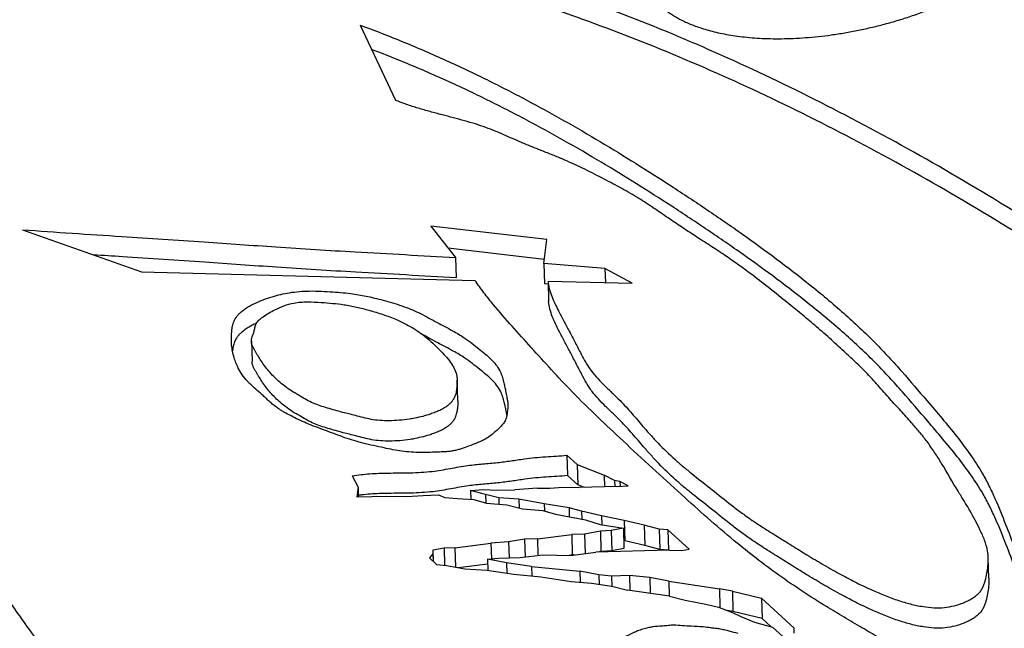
# Model space of a CAD drawing. Extents: x 0 to 840, y 0 to 594.
# Tile 71 of 84: x 725.11 to 732.96, y 537.48 to 542.33. Entities that reach past the tile are written whole.
import ezdxf

# ---------------------------------------------------------------- set-up
doc = ezdxf.new("R2010")
doc.units = 0
doc.header["$LTSCALE"] = 25.4
doc.header["$MEASUREMENT"] = 0
doc.layers.get('0').update_dxf_attribs({"linetype": 'CONTINUOUS'})

msp = doc.modelspace()

# ---------------------------------------------------------------- linework, layer by layer
at = {"color": 7, "linetype": 'Continuous'}
for p, q in [((727.8263, 542.2887), (728.1081, 541.69)), ((728.391, 540.686), (728.5864, 540.4351)), ((729.3152, 540.5779), (728.391, 540.686)), ((725.1367, 540.6566), (726.0841, 540.3199)), ((729.2907, 540.3874), (729.3152, 540.5779)), ((729.2948, 540.4187), (728.5295, 540.5081)), ((728.5864, 540.4351), (728.5911, 540.2729)), ((729.7785, 540.3459), (729.2907, 540.3874)), ((729.2907, 540.3874), (729.2955, 540.2252)), ((726.0841, 540.3199), (728.742, 540.2527)), ((729.9945, 540.2303), (729.7785, 540.3459)), ((729.7785, 540.3459), (729.7817, 540.2355)), ((729.325, 540.2227), (729.2955, 540.2252)), ((729.3242, 540.2467), (729.9945, 540.2303)), ((729.3242, 540.2467), (729.329, 540.0845)), ((726.9604, 539.7672), (726.9651, 539.605)), ((728.6052, 539.2947), (728.6005, 539.4569)), ((729.5565, 538.7839), (729.4747, 538.8591)), ((729.4747, 538.8591), (729.4795, 538.6969)), ((729.5565, 538.7839), (729.7718, 538.6989)), ((729.5565, 538.7839), (729.5613, 538.6217)), ((727.7645, 538.6934), (727.8098, 538.6029)), ((729.5613, 538.6217), (729.4795, 538.6969)), ((729.8544, 538.6579), (729.7718, 538.6989)), ((729.7718, 538.6989), (729.7745, 538.6053)), ((729.8975, 538.6478), (729.8544, 538.6579)), ((729.8544, 538.6579), (729.8559, 538.6075)), ((729.9637, 538.615), (729.8975, 538.6478)), ((729.8975, 538.6478), (729.8986, 538.6098)), ((727.8098, 538.6029), (727.8004, 538.5259)), ((727.8098, 538.6029), (727.8121, 538.5262)), ((728.7076, 538.5764), (728.8102, 538.5846)), ((728.8255, 538.5438), (728.7076, 538.5764)), ((728.7076, 538.5764), (728.7097, 538.5059)), ((728.8102, 538.5846), (728.9161, 538.5784)), ((728.9161, 538.5784), (729.0597, 538.5823)), ((729.2405, 538.5968), (729.0597, 538.5823)), ((729.2405, 538.5968), (729.3399, 538.5945)), ((729.3399, 538.5945), (729.4425, 538.6027)), ((729.4425, 538.6027), (729.5739, 538.5997)), ((729.614, 538.6009), (729.5613, 538.6217)), ((729.8766, 538.6081), (729.5739, 538.5997)), ((729.8766, 538.6081), (729.9637, 538.615)), ((727.8004, 538.5259), (728.0402, 538.5325)), ((728.0402, 538.5325), (728.1983, 538.5289)), ((728.1983, 538.5289), (728.3289, 538.5383)), ((728.3289, 538.5383), (728.4519, 538.5416)), ((728.4519, 538.5416), (728.5027, 538.5216)), ((728.5027, 538.5216), (728.6029, 538.5122)), ((728.6029, 538.5122), (728.7335, 538.5045)), ((728.7335, 538.5045), (728.8331, 538.4769)), ((728.932, 538.5187), (728.8255, 538.5438)), ((728.8255, 538.5438), (728.8274, 538.4785)), ((728.8331, 538.4769), (728.9955, 538.4618)), ((729.0927, 538.5092), (728.932, 538.5187)), ((728.932, 538.5187), (728.9335, 538.4676)), ((729.2934, 538.4697), (729.0927, 538.5092)), ((729.0927, 538.5092), (729.0948, 538.4384)), ((728.9955, 538.4618), (729.1216, 538.4321)), ((729.1216, 538.4321), (729.284, 538.4169)), ((729.284, 538.4169), (729.3836, 538.3893)), ((729.4916, 538.44), (729.2934, 538.4697)), ((729.2934, 538.4697), (729.295, 538.4139)), ((729.5912, 538.4124), (729.4916, 538.44)), ((729.4916, 538.44), (729.4937, 538.3677)), ((729.7512, 538.3747), (729.5912, 538.4124)), ((729.5912, 538.4124), (729.5931, 538.3482)), ((729.3836, 538.3893), (729.6227, 538.3423)), ((729.6227, 538.3423), (729.7396, 538.3047)), ((729.9321, 538.3391), (729.7512, 538.3747)), ((729.7512, 538.3747), (729.7533, 538.3027)), ((730.092, 538.3014), (729.9321, 538.3391)), ((729.9321, 538.3391), (729.9368, 538.1769)), ((729.7415, 538.2518), (729.6157, 538.228)), ((729.7396, 538.3047), (729.9248, 538.277)), ((729.8285, 538.2587), (729.7415, 538.2518)), ((729.7415, 538.2518), (729.7462, 538.0896)), ((729.9248, 538.277), (729.8285, 538.2587)), ((729.8285, 538.2587), (729.8333, 538.0965)), ((729.9248, 538.277), (729.9296, 538.1148)), ((730.2099, 538.2687), (730.092, 538.3014)), ((730.092, 538.3014), (730.0968, 538.1392)), ((730.2805, 538.2645), (730.2099, 538.2687)), ((730.2099, 538.2687), (730.2147, 538.1065)), ((730.4504, 538.1082), (730.2805, 538.2645)), ((730.2805, 538.2645), (730.2853, 538.1023)), ((729.0101, 538.1679), (728.8696, 538.1566)), ((729.1375, 538.1881), (729.0101, 538.1679)), ((729.0101, 538.1679), (729.0139, 538.0391)), ((729.2402, 538.1909), (729.1375, 538.1881)), ((729.1375, 538.1881), (729.1417, 538.0463)), ((729.2402, 538.1909), (729.5131, 538.2251)), ((729.2402, 538.1909), (729.2441, 538.0592)), ((729.6157, 538.228), (729.5131, 538.2251)), ((729.5131, 538.2251), (729.5178, 538.0629)), ((729.6157, 538.228), (729.6203, 538.0743)), ((729.9368, 538.1769), (729.9277, 538.1787)), ((730.0968, 538.1392), (729.9368, 538.1769)), ((728.4952, 538.1181), (728.4061, 538.1012)), ((728.4061, 538.1012), (728.4068, 538.0715)), ((728.4061, 538.1012), (728.4087, 538.0116)), ((728.5815, 538.1205), (728.4952, 538.1181)), ((728.4952, 538.1181), (728.4992, 537.9814)), ((728.5815, 538.1205), (728.8696, 538.1566)), ((728.5815, 538.1205), (728.5861, 537.9661)), ((728.8696, 538.1566), (728.8733, 538.0323)), ((729.5038, 538.0597), (729.7054, 538.085)), ((730.2918, 538.1011), (729.7054, 538.085)), ((729.7462, 538.0896), (729.7247, 538.0855)), ((729.8333, 538.0965), (729.7462, 538.0896)), ((729.9296, 538.1148), (729.8333, 538.0965)), ((730.2147, 538.1065), (730.0968, 538.1392)), ((730.2853, 538.1023), (730.2147, 538.1065)), ((730.2868, 538.1009), (730.2853, 538.1023)), ((730.2918, 538.1011), (730.3912, 538.0988)), ((730.3912, 538.0988), (730.4504, 538.1082)), ((728.4068, 538.0715), (728.379, 538.0389)), ((728.379, 538.0389), (728.4351, 537.9874)), ((728.4068, 538.0715), (728.4085, 538.0118)), ((728.8419, 538.0298), (728.929, 538.0367)), ((728.9938, 537.9999), (728.8419, 538.0298)), ((728.8419, 538.0298), (728.8445, 537.9398)), ((728.929, 538.0367), (729.1033, 538.0415)), ((729.1033, 538.0415), (729.2868, 538.0646)), ((729.2868, 538.0646), (729.5038, 538.0597)), ((729.5178, 538.0629), (729.4934, 538.0599)), ((729.5335, 538.0634), (729.5178, 538.0629)), ((732.8379, 537.8777), (732.8331, 538.0399)), ((728.4351, 537.9874), (728.516, 537.9798)), ((728.516, 537.9798), (728.6611, 537.9513)), ((728.8431, 537.9905), (728.6103, 537.9613)), ((728.6611, 537.9513), (728.8376, 537.9409)), ((728.8376, 537.9409), (729.0513, 537.9088)), ((729.192, 537.9702), (728.9938, 537.9999)), ((728.9938, 537.9999), (728.9963, 537.9171)), ((729.192, 537.9702), (729.5774, 537.9343)), ((729.192, 537.9702), (729.1942, 537.8955)), ((729.7293, 537.9044), (729.5774, 537.9343)), ((729.5774, 537.9343), (729.58, 537.8458)), ((729.0513, 537.9088), (729.2675, 537.8887)), ((729.2675, 537.8887), (729.5085, 537.8525)), ((729.5085, 537.8525), (729.6709, 537.8374)), ((729.8295, 537.8951), (729.7293, 537.9044)), ((729.7293, 537.9044), (729.7316, 537.8283)), ((729.9732, 537.899), (729.8295, 537.8951)), ((729.8295, 537.8951), (729.8319, 537.8131)), ((730.1356, 537.8839), (729.9732, 537.899)), ((729.9732, 537.899), (729.9767, 537.7807)), ((730.2875, 537.854), (730.1356, 537.8839)), ((730.1356, 537.8839), (730.1394, 537.7563)), ((730.2875, 537.854), (730.6901, 537.7936)), ((730.2875, 537.854), (730.2911, 537.7333)), ((729.6709, 537.8374), (729.8325, 537.8131)), ((729.8325, 537.8131), (729.9585, 537.7834)), ((730.2923, 537.7333), (729.9585, 537.7834)), ((730.7936, 537.7733), (730.6901, 537.7936)), ((730.6901, 537.7936), (730.6946, 537.6433)), ((730.7936, 537.7733), (731.0261, 537.7184)), ((730.7936, 537.7733), (730.7983, 537.6111)), ((730.2923, 537.7333), (730.4183, 537.7036)), ((730.4183, 537.7036), (730.5835, 537.6711)), ((731.2851, 537.4802), (731.0261, 537.7184)), ((731.0261, 537.7184), (731.0309, 537.5562)), ((730.5835, 537.6711), (730.6844, 537.6473)), ((730.6844, 537.6473), (730.7941, 537.604)), ((730.7983, 537.6111), (730.7541, 537.6198)), ((731.0309, 537.5562), (730.7983, 537.6111)), ((730.7941, 537.604), (730.8603, 537.5712)), ((730.8603, 537.5712), (730.97, 537.5279)), ((731.1012, 537.4916), (731.0309, 537.5562)), ((730.97, 537.5279), (731.1138, 537.4881)), ((731.1138, 537.4881), (731.1956, 537.4129)), ((731.2861, 537.4384), (731.2851, 537.4802))]:
    msp.add_line(p, q, dxfattribs=at)
for points, start_tangent, end_tangent in [([(733.5886, 540.4501), (733.3214, 540.6246), (732.5361, 541.1055), (731.744, 541.5439), (730.9528, 541.9354), (730.1701, 542.2763), (729.4034, 542.5633), (728.6601, 542.7936), (728.2995, 542.8868), (727.9474, 542.965), (727.6047, 543.0281), (727.2721, 543.0759), (726.9505, 543.1083), (726.6407, 543.1252), (726.3434, 543.1265), (726.0593, 543.1124), (725.7892, 543.0827), (725.5336, 543.0376), (725.0685, 542.9016)], (-0.833241, 0.55291), (-0.933639, -0.358215)), ([(739.9048, 532.4787), (739.9005, 532.5276), (739.867, 532.781), (739.8141, 533.0435), (739.742, 533.3142), (739.6509, 533.5927), (739.5409, 533.8783), (739.4124, 534.1702), (739.2656, 534.4677), (739.101, 534.7702), (738.9188, 535.0769), (738.5038, 535.6999), (738.0246, 536.3309), (737.4859, 536.9636), (736.8927, 537.592), (736.2509, 538.21), (735.5665, 538.8118), (734.8463, 539.3915), (734.0971, 539.9434), (733.3262, 540.4624), (732.5409, 540.9433), (731.7488, 541.3817), (730.9576, 541.7732), (730.1749, 542.1141), (729.4082, 542.4011), (728.6649, 542.6314), (728.3043, 542.7246), (727.9522, 542.8028), (727.6094, 542.8659), (727.2769, 542.9137), (726.9553, 542.9461), (726.6455, 542.963), (726.3482, 542.9643), (726.0641, 542.9502), (725.794, 542.9205), (725.5384, 542.8754), (725.0733, 542.7395)], (-0.080819, 0.996729), (-0.933639, -0.358215)), ([(727.8263, 542.2887), (728.1755, 542.1522), (728.5119, 542.0066), (728.8365, 541.8529), (729.1505, 541.692), (729.7427, 541.3572), (730.3062, 541.0051), (730.5936, 540.8148), (730.874, 540.6211), (731.4074, 540.2206), (731.6816, 539.9906), (731.811, 539.8726), (731.9342, 539.7524), (732.0417, 539.6395), (732.1447, 539.5251), (732.3441, 539.2936), (732.4649, 539.1515), (732.5818, 539.0084), (732.6901, 538.8633), (732.7851, 538.7151), (732.8391, 538.6146), (732.887, 538.5126), (732.9717, 538.3064), (733.0424, 538.1179), (733.073, 538.0233), (733.0985, 537.9282), (733.1207, 537.8136), (733.1342, 537.6983), (733.1396, 537.5993)], (0.937841, -0.347066), (0.029426, -0.999567)), ([(733.1319, 537.6042), (733.1254, 537.6514), (733.1033, 537.766), (733.0778, 537.8611), (733.0471, 537.9558), (732.9765, 538.1442), (732.8918, 538.3504), (732.8439, 538.4524), (732.7898, 538.5529), (732.6948, 538.7011), (732.5865, 538.8462), (732.4696, 538.9893), (732.3489, 539.1314), (732.1495, 539.3629), (732.0465, 539.4773), (731.9389, 539.5902), (731.8158, 539.7104), (731.6863, 539.8284), (731.4121, 540.0584), (730.8788, 540.4589), (730.5984, 540.6526), (730.311, 540.8429), (729.7475, 541.195), (729.1553, 541.5298), (728.8413, 541.6907), (728.5167, 541.8444), (728.1803, 541.99), (727.918, 542.0939)], (-0.122218, 0.992503), (-0.934619, 0.355651)), ([(732.8331, 538.0399), (732.8278, 538.0947), (732.8039, 538.1801), (732.7676, 538.264), (732.7295, 538.3407), (732.6876, 538.4165), (732.6409, 538.4936), (732.5931, 538.5705), (732.4618, 538.7926), (732.4062, 538.8802), (732.3455, 538.9665), (732.2859, 539.0427), (732.222, 539.1177), (732.1358, 539.2127), (732.0491, 539.3076), (731.9547, 539.4147), (731.9069, 539.468), (731.8572, 539.5207), (731.7723, 539.6038), (731.6838, 539.6855), (731.5681, 539.7911), (731.4498, 539.8955), (731.3416, 539.986), (731.2312, 540.0756), (731.0952, 540.1848), (730.9563, 540.2927), (730.731, 540.4539), (730.6145, 540.5305), (730.4969, 540.6065), (730.3882, 540.6781), (730.2811, 540.7505), (730.1663, 540.8293), (730.0482, 540.9062), (729.9125, 540.985), (729.771, 541.0604), (729.6179, 541.1379), (729.4591, 541.2112), (729.3733, 541.2469), (729.2862, 541.2817), (729.1989, 541.3164), (729.1127, 541.352), (729.0425, 541.3825), (728.9726, 541.4133), (728.9019, 541.4433), (728.8293, 541.4713), (728.7453, 541.4995), (728.6586, 541.5251), (728.4807, 541.5722), (728.3838, 541.598), (728.2885, 541.6253), (728.1961, 541.6556), (728.1081, 541.69)], (-0.029679, 0.999559), (-0.918366, 0.395732)), ([(723.7578, 540.8794), (723.7712, 540.6686), (723.8047, 540.4152), (723.8576, 540.1528), (723.9297, 539.882), (724.0208, 539.6035), (724.1308, 539.3179), (724.2593, 539.0261), (724.406, 538.7285), (724.5707, 538.426), (724.7529, 538.1193), (724.9521, 537.8091), (725.1678, 537.4963), (725.3257, 537.2798)], (0.029384, -0.999568), (0.597494, -0.801873)), ([(725.1367, 540.6566), (725.9265, 540.603), (726.5828, 540.5602), (727.1553, 540.5192), (727.7867, 540.4799), (728.5864, 540.4351)], (0.997073, -0.076454), (0.998335, -0.05768)), ([(728.5911, 540.2729), (727.7915, 540.3177), (727.16, 540.357), (726.5876, 540.398), (725.9313, 540.4408), (725.7032, 540.4553)], (-0.998335, 0.05768), (-0.997917, 0.064512)), ([(733.1383, 537.4363), (733.1362, 537.4069), (733.1273, 537.3491), (733.1193, 537.3205), (733.1083, 537.2922), (733.0937, 537.2642), (733.0749, 537.2367), (733.0456, 537.2039), (733.0094, 537.1736), (732.9664, 537.1475), (732.9167, 537.1271), (732.8839, 537.1184), (732.8492, 537.1121), (732.7761, 537.1066), (732.701, 537.109), (732.6279, 537.1181), (732.5566, 537.1333), (732.4901, 537.1531), (732.4273, 537.1761), (732.3668, 537.2013), (732.2299, 537.264), (732.0984, 537.3305), (731.9607, 537.4056), (731.8263, 537.4827), (731.6838, 537.5663), (731.5435, 537.6512), (731.3505, 537.7741), (731.1652, 537.9011), (730.9832, 538.0367), (730.8094, 538.176), (730.5955, 538.3586), (730.3881, 538.5439), (730.1541, 538.7575), (729.9225, 538.9721), (729.7172, 539.1659), (729.5189, 539.3622), (729.3525, 539.5387), (729.1904, 539.7167), (729.0375, 539.8861), (728.8905, 540.0572), (728.8137, 540.1542), (728.742, 540.2527)], (-0.051415, -0.998677), (-0.568763, 0.822501)), ([(729.3242, 540.2467), (729.3346, 540.186), (729.3538, 540.1265), (729.3793, 540.0677), (729.4085, 540.0093), (729.4512, 539.928), (729.4942, 539.8467), (729.5412, 539.7559), (729.5884, 539.665), (729.6262, 539.5964), (729.6472, 539.5627), (729.6704, 539.5296), (729.7212, 539.4689), (729.7786, 539.4101), (729.8388, 539.3521), (729.8982, 539.2938), (729.9463, 539.243), (729.9921, 539.1916), (730.0813, 539.0878), (730.1409, 539.0202), (730.2029, 538.9534), (730.3368, 538.8235), (730.4033, 538.7662), (730.4723, 538.7099), (730.6133, 538.5985), (730.7658, 538.4768), (730.8438, 538.4167), (730.9246, 538.3582), (731.0379, 538.2828), (731.1547, 538.2092), (731.2709, 538.1365), (731.3877, 538.0643), (731.5242, 537.9826), (731.6649, 537.9034), (731.7848, 537.8411), (731.9096, 537.782), (732.0113, 537.7389), (732.118, 537.7001), (732.2127, 537.6724), (732.3134, 537.6516), (732.3988, 537.6424), (732.4848, 537.644), (732.5628, 537.6581), (732.6355, 537.6823), (732.6705, 537.6978), (732.7026, 537.715), (732.731, 537.734), (732.7548, 537.7547), (732.7751, 537.7792), (732.7903, 537.8052), (732.8015, 537.8321), (732.81, 537.8593), (732.8232, 537.9168), (732.8308, 537.9741), (732.8332, 538.0345), (732.8331, 538.0399)], (0.082987, -0.996551), (-0.029679, 0.999559)), ([(726.8008, 539.7648), (726.8007, 539.7903), (726.8035, 539.8419), (726.808, 539.8792), (726.8176, 539.9162), (726.8369, 539.9551), (726.8506, 539.9738), (726.867, 539.9917), (726.8921, 540.0133), (726.9211, 540.0333), (726.953, 540.0519), (726.9872, 540.0692), (727.0546, 540.098), (727.1263, 540.1225), (727.1935, 540.1405), (727.2634, 540.1542), (727.3432, 540.1638), (727.424, 540.1677), (727.5178, 540.1658), (727.6111, 540.1601), (727.6908, 540.1541), (727.7694, 540.1455), (727.8294, 540.1357), (727.8882, 540.1238), (728.0276, 540.0895), (728.1041, 540.0673), (728.1782, 540.0427), (728.2448, 540.0167), (728.3078, 539.988), (728.3748, 539.9524), (728.4405, 539.916), (728.5636, 539.8511), (728.6115, 539.8237), (728.6568, 539.7949), (728.7176, 539.7506), (728.7752, 539.7048), (728.8237, 539.6651), (728.869, 539.6242)], (-0.029427, 0.999567), (0.712453, -0.70172)), ([(726.9604, 539.7672), (726.9605, 539.775), (726.9636, 539.7923), (726.9693, 539.8097), (726.9757, 539.8272), (726.9814, 539.8448), (726.9848, 539.8608), (726.9877, 539.8768), (726.9917, 539.8926), (726.9982, 539.9079), (727.0083, 539.9226), (727.0216, 539.9367), (727.0372, 539.9502), (727.0544, 539.963), (727.0985, 539.9914), (727.1465, 540.0173), (727.2195, 540.0494), (727.2998, 540.072)], (-0.030173, 0.999545), (0.983289, 0.182052)), ([(727.2998, 540.072), (727.3521, 540.0787), (727.4061, 540.0806), (727.5156, 540.0763), (727.6082, 540.0692), (727.6983, 540.0585), (727.7988, 540.0394), (727.8964, 540.0147), (728.0104, 539.9801), (728.1175, 539.9394), (728.2403, 539.8764), (728.3458, 539.8033), (728.4051, 539.7517), (728.4598, 539.6984), (728.5066, 539.6494), (728.5479, 539.5986), (728.5771, 539.5502), (728.5953, 539.4999), (728.5994, 539.4737), (728.6005, 539.4569)], (0.983289, 0.182052), (0.029419, -0.999567)), ([(732.8379, 537.8777), (732.838, 537.8723), (732.8356, 537.8119), (732.828, 537.7546), (732.8148, 537.6971), (732.8062, 537.6699), (732.795, 537.643), (732.7799, 537.617), (732.7596, 537.5925), (732.7357, 537.5718), (732.7074, 537.5528), (732.6753, 537.5356), (732.6403, 537.5201), (732.5676, 537.4959), (732.4896, 537.4818), (732.4035, 537.4803), (732.3182, 537.4894), (732.2175, 537.5102), (732.1227, 537.5379), (732.0161, 537.5767), (731.9143, 537.6198), (731.7896, 537.6789), (731.6697, 537.7412), (731.529, 537.8204), (731.3925, 537.9021), (731.2756, 537.9743), (731.1595, 538.047), (731.0427, 538.1206), (730.9294, 538.196), (730.8485, 538.2546), (730.7706, 538.3146), (730.618, 538.4363), (730.4771, 538.5477), (730.4081, 538.604), (730.3416, 538.6613), (730.2077, 538.7912), (730.1457, 538.858), (730.0861, 538.9256), (729.9969, 539.0294), (729.951, 539.0808), (729.903, 539.1317), (729.8436, 539.1899), (729.7834, 539.2479), (729.726, 539.3067), (729.6751, 539.3674), (729.652, 539.4005), (729.631, 539.4342), (729.5932, 539.5028), (729.546, 539.5937), (729.499, 539.6845), (729.456, 539.7658), (729.4132, 539.8471), (729.3841, 539.9055), (729.3586, 539.9643), (729.3394, 540.0238), (729.329, 540.0845)], (0.029679, -0.999559), (-0.082987, 0.996551)), ([(726.9997, 539.9106), (726.992, 539.907), (726.9578, 539.8897), (726.9258, 539.8711), (726.8969, 539.8511), (726.8718, 539.8295), (726.8554, 539.8116), (726.8417, 539.7929), (726.8223, 539.7541), (726.8128, 539.717), (726.8093, 539.6906)], (-0.90704, -0.421044), (-0.100141, -0.994973)), ([(728.8738, 539.462), (728.8284, 539.5029), (728.78, 539.5426), (728.7224, 539.5884), (728.6616, 539.6327), (728.6162, 539.6615), (728.5683, 539.6889), (728.4453, 539.7538), (728.3796, 539.7902), (728.3247, 539.8197)], (-0.712453, 0.70172), (-0.890416, 0.455148)), ([(726.945, 539.4311), (726.9282, 539.4484), (726.8872, 539.4991), (726.8555, 539.5523), (726.8372, 539.5938), (726.8229, 539.636), (726.8023, 539.7389), (726.8008, 539.7648)], (-0.710907, 0.703286), (-0.029427, 0.999567)), ([(728.2617, 539.1537), (728.2197, 539.1462), (728.1389, 539.1365), (728.0567, 539.1329), (727.984, 539.1354), (727.9135, 539.1442), (727.8505, 539.1583), (727.7888, 539.1747), (727.7377, 539.1875), (727.6866, 539.2002), (727.6256, 539.2168), (727.5655, 539.2344), (727.5079, 539.2526), (727.4532, 539.2733), (727.3997, 539.2998), (727.3495, 539.3286), (727.3145, 539.3493), (727.2805, 539.3704), (727.2262, 539.4085), (727.177, 539.4489), (727.1362, 539.4875), (727.0996, 539.5276), (727.0669, 539.5694), (727.0373, 539.612), (727.0129, 539.6503), (727.0011, 539.6696), (726.9897, 539.6892), (726.9781, 539.7104), (726.9683, 539.7318), (726.9619, 539.7533), (726.9604, 539.7672)], (-0.98093, -0.194361), (-0.030173, 0.999545)), ([(728.2665, 538.9915), (728.2245, 538.984), (728.1436, 538.9743), (728.0614, 538.9707), (727.9888, 538.9732), (727.9183, 538.982), (727.8553, 538.9961), (727.7936, 539.0125), (727.7425, 539.0253), (727.6913, 539.038), (727.6304, 539.0546), (727.5703, 539.0722), (727.5126, 539.0904), (727.458, 539.1112), (727.4045, 539.1376), (727.3543, 539.1664), (727.3193, 539.1871), (727.2852, 539.2082), (727.231, 539.2463), (727.1817, 539.2867), (727.141, 539.3253), (727.1044, 539.3654), (727.0716, 539.4072), (727.0421, 539.4498), (727.0176, 539.4881), (727.0059, 539.5074), (726.9945, 539.527), (726.9829, 539.5482), (726.9731, 539.5696), (726.9667, 539.5911), (726.9652, 539.605)], (-0.98093, -0.194361), (-0.030173, 0.999545)), ([(728.869, 539.6242), (728.9092, 539.5795), (728.9398, 539.5322), (728.9498, 539.5104), (728.958, 539.4883), (728.9705, 539.4436), (728.9787, 539.4079), (728.986, 539.3722), (728.9953, 539.3227), (729.0007, 539.2957), (729.0043, 539.2688), (729.0045, 539.2625)], (0.712453, -0.70172), (0.029062, -0.999578)), ([(729.0045, 539.2625), (729.0032, 539.2309), (728.9984, 539.1929), (728.9944, 539.1663), (728.9911, 539.1531), (728.9864, 539.1402), (728.9786, 539.1258), (728.9687, 539.1117), (728.9447, 539.0844), (728.9212, 539.0612), (728.896, 539.0386), (728.8592, 539.0096), (728.8174, 538.9833), (728.7881, 538.9688), (728.757, 538.9556), (728.6918, 538.9309), (728.6332, 538.9097), (728.6032, 538.9006), (728.572, 538.8934), (728.5445, 538.8891), (728.5162, 538.8864), (728.4588, 538.8834), (728.3836, 538.8809), (728.3088, 538.8802), (728.2336, 538.8828), (728.1596, 538.8899), (728.0878, 538.9021), (728.0172, 538.9168), (727.9321, 538.9349), (727.8484, 538.9545), (727.7761, 538.9751), (727.706, 538.9982), (727.6294, 539.0261), (727.5534, 539.0547), (727.4746, 539.0837), (727.3976, 539.1141), (727.3357, 539.1422), (727.2761, 539.172), (727.2197, 539.2024), (727.1929, 539.2183), (727.1676, 539.235), (727.1344, 539.2601), (727.1038, 539.2865), (727.0746, 539.3136), (727.0453, 539.3407), (726.9944, 539.3857), (726.945, 539.4311)], (0.029062, -0.999578), (-0.710907, 0.703286)), ([(728.6005, 539.4569), (728.6006, 539.4473), (728.5969, 539.3942), (728.591, 539.3572), (728.586, 539.3389), (728.5789, 539.3208), (728.5691, 539.3028), (728.5565, 539.2852), (728.5412, 539.2684), (728.5231, 539.2527), (728.4942, 539.2332), (728.4611, 539.2158), (728.425, 539.2004), (728.3868, 539.1866), (728.3253, 539.1683), (728.2617, 539.1537)], (0.029419, -0.999567), (-0.98093, -0.194361)), ([(728.9966, 539.1789), (728.9908, 539.21), (728.9835, 539.2457), (728.9752, 539.2814), (728.9627, 539.3261), (728.9546, 539.3482), (728.9446, 539.37), (728.9139, 539.4173), (728.8738, 539.462)], (-0.182867, 0.983138), (-0.712453, 0.70172)), ([(728.6052, 539.2947), (728.6054, 539.2851), (728.6017, 539.232), (728.5957, 539.195), (728.5908, 539.1767), (728.5836, 539.1586), (728.5738, 539.1406), (728.5613, 539.123), (728.546, 539.1062), (728.5279, 539.0905), (728.4989, 539.071), (728.4659, 539.0536), (728.4297, 539.0382), (728.3916, 539.0244), (728.3301, 539.0061), (728.2665, 538.9915)], (0.029419, -0.999567), (-0.98093, -0.194361)), ([(727.7645, 538.6934), (727.8338, 538.7038), (727.9039, 538.7105), (728.0456, 538.7161), (728.2249, 538.7185), (728.4018, 538.7298), (728.5436, 538.7525), (728.6855, 538.7763), (728.803, 538.7887), (728.9208, 538.7997), (729.0284, 538.8136), (729.1357, 538.8289), (729.2203, 538.8392), (729.3056, 538.8465), (729.3907, 538.8511), (729.4747, 538.8591)], (0.983481, 0.181011), (0.989395, 0.145249)), ([(729.4795, 538.6969), (729.3954, 538.6889), (729.3104, 538.6843), (729.225, 538.677), (729.1405, 538.6667), (729.0332, 538.6514), (728.9256, 538.6375), (728.8077, 538.6265), (728.6903, 538.6141), (728.5484, 538.5903), (728.4066, 538.5676), (728.2297, 538.5563), (728.0504, 538.5539), (727.9087, 538.5483), (727.8386, 538.5416), (727.8117, 538.5381)], (-0.989395, -0.145249), (-0.989939, -0.141494)), ([(730.8393, 537.4359), (730.769, 537.4554), (730.7297, 537.465), (730.6894, 537.4729), (730.6557, 537.4776), (730.6216, 537.4816), (730.5603, 537.4888), (730.466, 537.494), (730.3938, 537.4983), (730.3275, 537.5036), (730.2842, 537.5004), (730.2406, 537.4956), (730.1836, 537.4924), (730.147, 537.4873), (730.1115, 537.4794), (730.0686, 537.4674), (730.0284, 537.4529), (730.0077, 537.4437), (729.9875, 537.434), (729.9672, 537.4242), (729.9464, 537.4148), (729.9257, 537.4064), (729.9049, 537.3981), (729.8847, 537.3895), (729.8663, 537.38), (729.8479, 537.3674), (729.8322, 537.3535), (729.8183, 537.3386), (729.8055, 537.3233), (729.7787, 537.2884), (729.7569, 537.2529), (729.7416, 537.2134), (729.7359, 537.1731), (729.7359, 537.1647)], (-0.957174, 0.289514), (0.029631, -0.999561))]:
    msp.add_spline(points, degree=3, dxfattribs=dict(at, start_tangent=start_tangent, end_tangent=end_tangent))
at = {"color": 9, "linetype": 'Continuous', "start_tangent": (0.735998, -0.676984), "end_tangent": (0.933638, 0.358218)}
msp.add_spline([(730.2222, 542.4404), (730.2464, 542.4193), (730.2724, 542.399), (730.3005, 542.3792), (730.331, 542.3598), (730.3643, 542.3407), (730.401, 542.3219), (730.4414, 542.3033), (730.4862, 542.2851), (730.5355, 542.2675), (730.5897, 542.2506), (730.6487, 542.2349), (730.7124, 542.2207), (730.7807, 542.2082), (730.8533, 542.1976), (730.9301, 542.1893), (731.011, 542.1834), (731.0962, 542.1801), (731.1856, 542.1796), (731.2791, 542.1821), (731.3766, 542.1879), (731.4777, 542.197), (731.5821, 542.2098), (731.6893, 542.2264), (731.7988, 542.2469), (731.9097, 542.2713), (732.0212, 542.2996), (732.1328, 542.3318), (732.2439, 542.368), (732.3538, 542.4079)], degree=3, dxfattribs=at)

doc.saveas('drawing.dxf')
